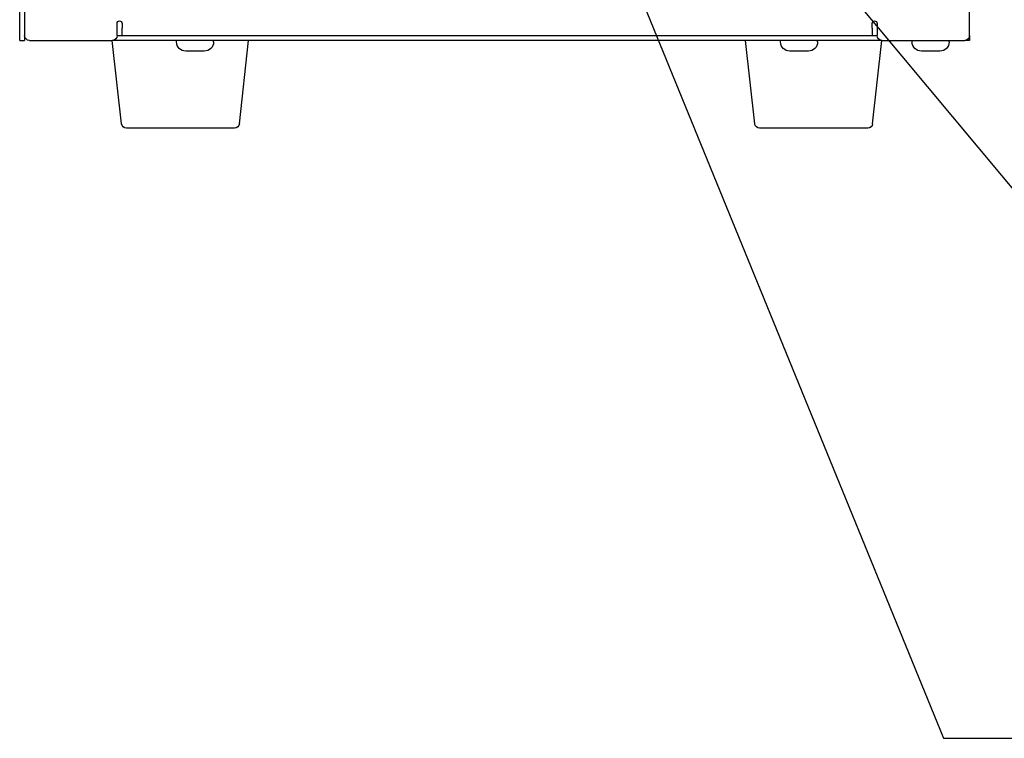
# Model space of a CAD drawing. Header units: millimetres. Extents: x 165 to 2541, y 199 to 1879.
# Tile 10 of 61: x 1345 to 1547, y 812 to 960. Entities that reach past the tile are written whole.
import ezdxf

# ---------------------------------------------------------------- set-up
doc = ezdxf.new("R2010")
doc.units = ezdxf.units.MM
doc.header["$LTSCALE"] = 4
doc.styles.add('Rainbow-4.0 Style', font='malgunsl.ttf')
doc.dimstyles.new('Rainbow-4.0 Style', dxfattribs={"dimtxt": 3.5, "dimasz": 2.5, "dimexe": 1, "dimexo": 1, "dimgap": 1, "dimtad": 1, "dimdsep": 46, "dimtxsty": 'Rainbow-4.0 Style', "dimcen": 0, "dimclrd": 251, "dimclre": 251, "dimclrt": 7, "dimazin": 3, "dimtp": 0.1, "dimtm": 0.1, "dimtfac": 0.61, "dimtmove": 0, "dimatfit": 3, "dimfxl": 1, "dimlwd": -1, "dimlwe": -1, "dimarcsym": 1})

# ---------------------------------------------------------------- blocks, each defined once
blk = doc.blocks.new('qwejfiojewiqofjiqwoe')
at = {"color": 0, "ltscale": 0.657895}
for p, q in [((1448.73, 955.46), (1448.73, 1108.96)), ((1449.73, 1108.96), (1449.73, 955.46)), ((1449.73, 973.46), (1449.73, 956.46)), ((1643.73, 956.46), (1643.73, 973.46)), ((1468.73, 956.46), (1468.73, 958.96)), ((1469.73, 958.96), (1469.73, 957.96)), ((1623.73, 957.96), (1623.73, 958.96)), ((1624.73, 958.96), (1624.73, 956.46)), ((1468.73, 956.46), (1624.73, 956.46)), ((1469.73, 956.46), (1469.73, 957.96)), ((1623.73, 957.96), (1623.73, 956.46)), ((1643.73, 956.46), (1643.73, 955.46)), ((1643.73, 955.46), (1643.73, 956.46)), ((1448.73, 955.46), (1449.73, 955.46)), ((1450.73, 955.46), (1467.73, 955.46)), ((1625.73, 955.46), (1467.73, 955.46)), ((1469.63, 938.35), (1467.73, 955.46)), ((1480.93, 955.16), (1480.93, 955.46)), ((1488.53, 955.16), (1488.53, 955.46)), ((1493.83, 938.35), (1495.73, 955.46)), ((1599.63, 938.35), (1597.73, 955.46)), ((1604.93, 955.16), (1604.93, 955.46)), ((1612.53, 955.16), (1612.53, 955.46)), ((1623.83, 938.35), (1625.73, 955.46)), ((1625.73, 955.46), (1642.73, 955.46)), ((1631.93, 955.16), (1631.93, 955.46)), ((1639.53, 955.16), (1639.53, 955.46)), ((1643.73, 955.46), (1642.73, 955.46)), ((1486.63, 953.26), (1482.83, 953.26)), ((1610.63, 953.26), (1606.83, 953.26)), ((1637.63, 953.26), (1633.83, 953.26)), ((1492.83, 937.46), (1470.62, 937.46)), ((1622.83, 937.46), (1600.62, 937.46))]:
    blk.add_line(p, q, dxfattribs=at)
at = {"color": 0, "ltscale": 0.657895, "extrusion": (0, 0, -1)}
for centre, radius, start, end in [((-1469.23, 958.96), 0.5, 0, 180), ((-1624.23, 958.96), 0.5, 0, 180), ((-1450.73, 956.46), 1, 270, 0), ((-1467.73, 956.46), 1, 180, 270), ((-1625.73, 956.46), 1, 270, 0), ((-1642.73, 956.46), 1, 180, 270), ((-1482.83, 955.16), 1.9, 270, 0), ((-1486.63, 955.16), 1.9, 180, 270), ((-1606.83, 955.16), 1.9, 270, 0), ((-1610.63, 955.16), 1.9, 180, 270), ((-1633.83, 955.16), 1.9, 270, 0), ((-1637.63, 955.16), 1.9, 180, 270), ((-1470.62, 938.46), 1, 270, 353.6598), ((-1492.83, 938.46), 1, 186.3402, 270), ((-1600.62, 938.46), 1, 270, 353.6598), ((-1622.83, 938.46), 1, 186.3402, 270)]:
    blk.add_arc(centre, radius, start, end, dxfattribs=at)

msp = doc.modelspace()

# ---------------------------------------------------------------- block references
msp.add_blockref('qwejfiojewiqofjiqwoe', (-104.2, 0))

# ---------------------------------------------------------------- leaders
at = {"annotation_type": 0, "has_hookline": 1, "hookline_direction": 0}
for points, text_width in [([(1467.044, 976.513), (1534.189, 812.153), (1544.189, 812.153)], 247.365), ([(1507.404, 974.136), (1587.491, 877.946), (1597.491, 877.946)], 186.216)]:
    msp.add_leader(points, dimstyle='Rainbow-4.0 Style', override={"dimscale": 4, "dimgap": 1, "dimtad": 1}, dxfattribs=dict(at, text_width=text_width))

doc.saveas('drawing.dxf')
